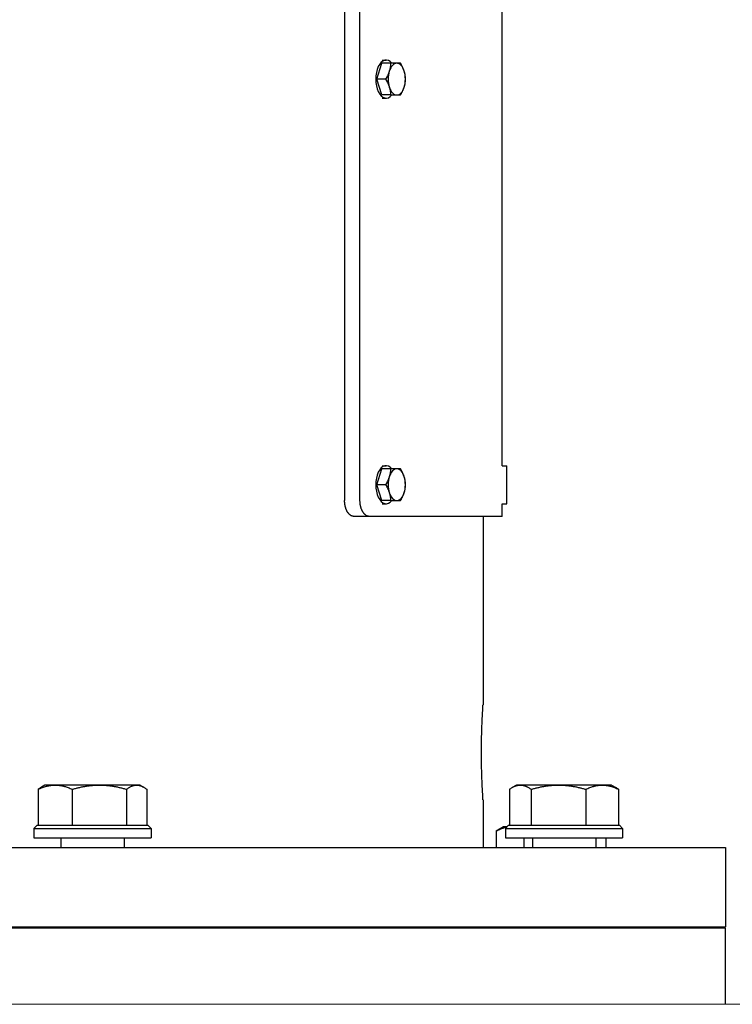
# Model space of a CAD drawing. Extents: x -89225 to 110569, y 13360 to 87647.
# Tile 41 of 256: x 7127 to 7352, y 31397 to 31708. Entities that reach past the tile are written whole.
import ezdxf

# ---------------------------------------------------------------- set-up
doc = ezdxf.new("R2010")
doc.units = 0
doc.layers.add('Beluchtingstank', color=253, linetype='Continuous')
doc.layers.add('INSTALLATIE', color=6, linetype='Continuous')

msp = doc.modelspace()

# ---------------------------------------------------------------- linework, layer by layer
at = {"layer": 'Beluchtingstank', "lineweight": 9}
msp.add_line((8314.7, 31396.84), (1539.7, 31396.84), dxfattribs=at)
at = {"layer": 'INSTALLATIE'}
for p, q in [((7229.52, 31821.84), (7229.52, 31555.84)), ((7234.37, 31555.84), (7234.37, 31821.84)), ((7279.2, 31566.84), (7279.2, 31808.84)), ((7239.73, 31688.84), (7241.3, 31693.84)), ((7244.03, 31693.84), (7241.3, 31693.84)), ((7241.35, 31694.84), (7242.62, 31694.84)), ((7245.98, 31693.84), (7244.03, 31693.84)), ((7247.17, 31693.84), (7245.98, 31693.84)), ((7241.3, 31683.84), (7239.73, 31688.84)), ((7242.46, 31688.84), (7239.73, 31688.84)), ((7244.03, 31683.84), (7241.3, 31683.84)), ((7241.35, 31682.84), (7242.62, 31682.84)), ((7244.03, 31683.84), (7245.98, 31683.84)), ((7245.98, 31683.84), (7247.17, 31683.84)), ((7241.35, 31566.84), (7242.62, 31566.84)), ((7279.2, 31566.84), (7280.72, 31566.84)), ((7280.72, 31554.84), (7280.72, 31566.84)), ((7239.73, 31560.84), (7241.3, 31565.84)), ((7244.03, 31565.84), (7241.3, 31565.84)), ((7245.98, 31565.84), (7244.03, 31565.84)), ((7247.17, 31565.84), (7245.98, 31565.84)), ((7241.3, 31555.84), (7239.73, 31560.84)), ((7242.46, 31560.84), (7239.73, 31560.84)), ((7244.03, 31555.84), (7241.3, 31555.84)), ((7241.35, 31554.84), (7242.62, 31554.84)), ((7244.03, 31555.84), (7245.98, 31555.84)), ((7245.98, 31555.84), (7247.17, 31555.84)), ((7279.2, 31550.84), (7279.2, 31554.84)), ((7279.2, 31554.84), (7280.72, 31554.84)), ((7237.27, 31550.84), (7232.41, 31550.84)), ((7279.2, 31550.84), (7237.27, 31550.84)), ((7273.2, 31550.84), (7273.2, 31491.34)), ((7132.81, 31464.7), (7132.81, 31453.34)), ((7134.94, 31466.04), (7133.81, 31465.39)), ((7138.19, 31466.04), (7134.94, 31466.04)), ((7152.13, 31466.04), (7138.19, 31466.04)), ((7143.57, 31464.7), (7143.57, 31453.34)), ((7163.89, 31466.04), (7152.13, 31466.04)), ((7160.7, 31464.7), (7160.7, 31453.34)), ((7164.94, 31466.04), (7163.89, 31466.04)), ((7164.94, 31466.04), (7166.08, 31465.39)), ((7167.08, 31464.7), (7167.08, 31453.34)), ((7281.57, 31464.7), (7281.57, 31453.34)), ((7283.77, 31466.04), (7282.43, 31465.27)), ((7285, 31466.04), (7283.77, 31466.04)), ((7297.05, 31466.04), (7285, 31466.04)), ((7288.44, 31464.7), (7288.44, 31453.34)), ((7310.81, 31466.04), (7297.05, 31466.04)), ((7305.65, 31464.7), (7305.65, 31453.34)), ((7313.77, 31466.04), (7310.81, 31466.04)), ((7313.77, 31466.04), (7315.12, 31465.27)), ((7315.98, 31464.7), (7315.98, 31453.34)), ((7273.2, 31461.34), (7273.2, 31446.34)), ((7132.44, 31453.34), (7131.44, 31452.34)), ((7131.44, 31452.34), (7168.44, 31452.34)), ((7131.44, 31452.34), (7131.44, 31449.34)), ((7132.44, 31453.34), (7167.44, 31453.34)), ((7167.44, 31453.34), (7168.44, 31452.34)), ((7168.44, 31452.34), (7168.44, 31449.34)), ((7279.7, 31452.84), (7277.38, 31451.5)), ((7277.38, 31451.5), (7277.38, 31446.34)), ((7280.77, 31452.84), (7279.7, 31452.84)), ((7281.27, 31453.34), (7280.27, 31452.34)), ((7280.27, 31452.34), (7317.27, 31452.34)), ((7280.27, 31452.34), (7280.27, 31449.34)), ((7281.27, 31453.34), (7316.27, 31453.34)), ((7316.27, 31453.34), (7317.27, 31452.34)), ((7317.27, 31452.34), (7317.27, 31449.34)), ((7131.44, 31449.34), (7168.44, 31449.34)), ((7139.94, 31449.34), (7139.94, 31446.34)), ((7159.94, 31449.34), (7159.94, 31446.34)), ((7280.27, 31449.34), (7317.27, 31449.34)), ((7286.04, 31449.34), (7286.04, 31446.34)), ((7288.77, 31449.34), (7288.77, 31446.34)), ((7308.77, 31449.34), (7308.77, 31446.34)), ((7312.02, 31449.34), (7312.02, 31446.34)), ((6812.02, 31446.34), (7349.7, 31446.34)), ((7349.7, 31446.34), (7349.7, 31421.34)), ((6804.7, 31421.34), (7349.7, 31421.34)), ((7349.7, 31420.84), (6804.7, 31420.84)), ((7349.2, 31421.34), (7349.7, 31420.84)), ((7349.7, 31396.84), (7349.7, 31420.84))]:
    msp.add_line(p, q, dxfattribs=at)
for centre, major_axis, start_param, end_param in [((7242.62, 31688.84), (0, 6), 5.6975, 10.010464), ((7245.98, 31688.84), (0, 5), 0, 1.047198), ((7245.98, 31688.84), (0, 5), 5.235988, 6.283185), ((7245.98, 31688.84), (0, -5), 4.18879, 5.235988), ((7245.98, 31688.84), (0, 5), 4.18879, 5.235988), ((7245.98, 31688.84), (0, -5), 5.235988, 6.283185), ((7245.98, 31688.84), (0, -5), 0, 1.047198), ((7242.62, 31560.84), (0, 6), 5.6975, 10.010464), ((7245.98, 31560.84), (0, -5), 4.18879, 5.235988), ((7245.98, 31560.84), (0, 5), 0, 1.047198), ((7245.98, 31560.84), (0, 5), 5.235988, 6.283185), ((7245.98, 31560.84), (0, 5), 4.18879, 5.235988), ((7245.98, 31560.84), (0, -5), 5.235988, 6.283185), ((7245.98, 31560.84), (0, -5), 0, 1.047198)]:
    msp.add_ellipse(centre, major_axis=major_axis, ratio=0.544775, start_param=start_param, end_param=end_param, dxfattribs=at)
for points, knots in [([(7244.03, 31693.84), (7244.03, 31693.74), (7244.02, 31693.64), (7244.01, 31693.54), (7244.01, 31693.44), (7244, 31693.33), (7243.99, 31693.23), (7243.98, 31693.13), (7243.97, 31693.02), (7243.96, 31692.92), (7243.94, 31692.82), (7243.93, 31692.71), (7243.91, 31692.61), (7243.9, 31692.5), (7243.88, 31692.4), (7243.86, 31692.3), (7243.85, 31692.24), (7243.84, 31692.19), (7243.83, 31692.14), (7243.81, 31692.08), (7243.8, 31692.03), (7243.79, 31691.98), (7243.78, 31691.93), (7243.77, 31691.87), (7243.75, 31691.82), (7243.74, 31691.77), (7243.72, 31691.71), (7243.71, 31691.66), (7243.7, 31691.61), (7243.68, 31691.56), (7243.67, 31691.5), (7243.65, 31691.45), (7243.63, 31691.4), (7243.62, 31691.34)], [0, 0, 0, 0, 0.366241, 0.366241, 0.366241, 0.732347, 0.732347, 0.732347, 1.098232, 1.098232, 1.098232, 1.463915, 1.463915, 1.463915, 1.830098, 1.830098, 1.830098, 2.013445, 2.013445, 2.013445, 2.196904, 2.196904, 2.196904, 2.380428, 2.380428, 2.380428, 2.563975, 2.563975, 2.563975, 2.747504, 2.747504, 2.747504, 2.930974, 2.930974, 2.930974, 2.930974]), ([(7248.33, 31691.34), (7248.32, 31691.4), (7248.3, 31691.45), (7248.28, 31691.5), (7248.27, 31691.56), (7248.25, 31691.61), (7248.23, 31691.66), (7248.21, 31691.71), (7248.19, 31691.77), (7248.17, 31691.82), (7248.15, 31691.87), (7248.13, 31691.93), (7248.11, 31691.98), (7248.07, 31692.08), (7248.02, 31692.19), (7247.98, 31692.29), (7247.93, 31692.4), (7247.89, 31692.5), (7247.84, 31692.61), (7247.79, 31692.71), (7247.74, 31692.82), (7247.68, 31692.92), (7247.63, 31693.02), (7247.58, 31693.13), (7247.52, 31693.23), (7247.41, 31693.44), (7247.29, 31693.64), (7247.17, 31693.84)], [0, 0, 0, 0, 0.183446, 0.183446, 0.183446, 0.366765, 0.366765, 0.366765, 0.549926, 0.549926, 0.549926, 0.732908, 0.732908, 0.732908, 1.098808, 1.098808, 1.098808, 1.465053, 1.465053, 1.465053, 1.831598, 1.831598, 1.831598, 2.198286, 2.198286, 2.198286, 2.930974, 2.930974, 2.930974, 2.930974]), ([(7243.62, 31691.34), (7243.6, 31691.29), (7243.58, 31691.24), (7243.57, 31691.19), (7243.55, 31691.13), (7243.53, 31691.08), (7243.51, 31691.03), (7243.49, 31690.97), (7243.47, 31690.92), (7243.45, 31690.87), (7243.43, 31690.82), (7243.41, 31690.76), (7243.39, 31690.71), (7243.35, 31690.6), (7243.31, 31690.5), (7243.26, 31690.4), (7243.22, 31690.29), (7243.17, 31690.19), (7243.12, 31690.08), (7243.07, 31689.98), (7243.02, 31689.87), (7242.97, 31689.77), (7242.91, 31689.66), (7242.86, 31689.56), (7242.8, 31689.46), (7242.69, 31689.25), (7242.58, 31689.05), (7242.46, 31688.84)], [0, 0, 0, 0, 0.183446, 0.183446, 0.183446, 0.366764, 0.366764, 0.366764, 0.549926, 0.549926, 0.549926, 0.732908, 0.732908, 0.732908, 1.098808, 1.098808, 1.098808, 1.465053, 1.465053, 1.465053, 1.831598, 1.831598, 1.831598, 2.198286, 2.198286, 2.198286, 2.930974, 2.930974, 2.930974, 2.930974]), ([(7248.75, 31688.84), (7248.74, 31688.95), (7248.74, 31689.05), (7248.73, 31689.15), (7248.73, 31689.25), (7248.72, 31689.35), (7248.71, 31689.46), (7248.7, 31689.56), (7248.69, 31689.66), (7248.68, 31689.77), (7248.66, 31689.87), (7248.65, 31689.98), (7248.63, 31690.08), (7248.62, 31690.18), (7248.6, 31690.29), (7248.58, 31690.39), (7248.57, 31690.45), (7248.56, 31690.5), (7248.54, 31690.55), (7248.53, 31690.6), (7248.52, 31690.66), (7248.51, 31690.71), (7248.5, 31690.76), (7248.48, 31690.81), (7248.47, 31690.87), (7248.46, 31690.92), (7248.44, 31690.97), (7248.43, 31691.03), (7248.41, 31691.08), (7248.4, 31691.13), (7248.38, 31691.19), (7248.37, 31691.24), (7248.35, 31691.29), (7248.33, 31691.34)], [0, 0, 0, 0, 0.366241, 0.366241, 0.366241, 0.732347, 0.732347, 0.732347, 1.098232, 1.098232, 1.098232, 1.463915, 1.463915, 1.463915, 1.830098, 1.830098, 1.830098, 2.013445, 2.013445, 2.013445, 2.196904, 2.196904, 2.196904, 2.380428, 2.380428, 2.380428, 2.563975, 2.563975, 2.563975, 2.747504, 2.747504, 2.747504, 2.930974, 2.930974, 2.930974, 2.930974]), ([(7242.46, 31688.84), (7242.58, 31688.64), (7242.69, 31688.44), (7242.8, 31688.23), (7242.86, 31688.13), (7242.91, 31688.02), (7242.97, 31687.92), (7243.02, 31687.82), (7243.07, 31687.71), (7243.12, 31687.61), (7243.17, 31687.5), (7243.22, 31687.4), (7243.26, 31687.29), (7243.31, 31687.19), (7243.35, 31687.08), (7243.39, 31686.98), (7243.41, 31686.93), (7243.43, 31686.87), (7243.45, 31686.82), (7243.47, 31686.77), (7243.49, 31686.71), (7243.51, 31686.66), (7243.53, 31686.61), (7243.55, 31686.56), (7243.57, 31686.5), (7243.58, 31686.45), (7243.6, 31686.4), (7243.62, 31686.34)], [0, 0, 0, 0, 0.732688, 0.732688, 0.732688, 1.099376, 1.099376, 1.099376, 1.465921, 1.465921, 1.465921, 1.832166, 1.832166, 1.832166, 2.198066, 2.198066, 2.198066, 2.381048, 2.381048, 2.381048, 2.56421, 2.56421, 2.56421, 2.747528, 2.747528, 2.747528, 2.930974, 2.930974, 2.930974, 2.930974]), ([(7248.33, 31686.34), (7248.35, 31686.4), (7248.37, 31686.45), (7248.38, 31686.5), (7248.4, 31686.56), (7248.41, 31686.61), (7248.43, 31686.66), (7248.44, 31686.71), (7248.46, 31686.77), (7248.47, 31686.82), (7248.48, 31686.87), (7248.5, 31686.93), (7248.51, 31686.98), (7248.53, 31687.08), (7248.56, 31687.19), (7248.58, 31687.29), (7248.6, 31687.4), (7248.61, 31687.5), (7248.63, 31687.61), (7248.65, 31687.71), (7248.66, 31687.82), (7248.68, 31687.92), (7248.69, 31688.02), (7248.7, 31688.13), (7248.71, 31688.23), (7248.73, 31688.44), (7248.74, 31688.64), (7248.75, 31688.84)], [0, 0, 0, 0, 0.183446, 0.183446, 0.183446, 0.366765, 0.366765, 0.366765, 0.549926, 0.549926, 0.549926, 0.732908, 0.732908, 0.732908, 1.098808, 1.098808, 1.098808, 1.465053, 1.465053, 1.465053, 1.831598, 1.831598, 1.831598, 2.198286, 2.198286, 2.198286, 2.930974, 2.930974, 2.930974, 2.930974]), ([(7243.62, 31686.34), (7243.63, 31686.29), (7243.65, 31686.24), (7243.67, 31686.19), (7243.68, 31686.13), (7243.7, 31686.08), (7243.71, 31686.03), (7243.72, 31685.97), (7243.74, 31685.92), (7243.75, 31685.87), (7243.77, 31685.81), (7243.78, 31685.76), (7243.79, 31685.71), (7243.8, 31685.66), (7243.81, 31685.6), (7243.83, 31685.55), (7243.84, 31685.5), (7243.85, 31685.45), (7243.86, 31685.39), (7243.88, 31685.29), (7243.9, 31685.18), (7243.91, 31685.08), (7243.93, 31684.98), (7243.94, 31684.87), (7243.96, 31684.77), (7243.97, 31684.66), (7243.98, 31684.56), (7243.99, 31684.46), (7244, 31684.35), (7244.01, 31684.25), (7244.01, 31684.15), (7244.02, 31684.05), (7244.03, 31683.95), (7244.03, 31683.84)], [0, 0, 0, 0, 0.18347, 0.18347, 0.18347, 0.366999, 0.366999, 0.366999, 0.550546, 0.550546, 0.550546, 0.734071, 0.734071, 0.734071, 0.917529, 0.917529, 0.917529, 1.100876, 1.100876, 1.100876, 1.467059, 1.467059, 1.467059, 1.832742, 1.832742, 1.832742, 2.198627, 2.198627, 2.198627, 2.564733, 2.564733, 2.564733, 2.930974, 2.930974, 2.930974, 2.930974]), ([(7247.17, 31683.84), (7247.23, 31683.95), (7247.29, 31684.05), (7247.35, 31684.15), (7247.41, 31684.25), (7247.47, 31684.35), (7247.52, 31684.46), (7247.58, 31684.56), (7247.63, 31684.66), (7247.68, 31684.77), (7247.74, 31684.87), (7247.79, 31684.98), (7247.84, 31685.08), (7247.89, 31685.18), (7247.93, 31685.29), (7247.98, 31685.39), (7248, 31685.45), (7248.02, 31685.5), (7248.05, 31685.55), (7248.07, 31685.6), (7248.09, 31685.66), (7248.11, 31685.71), (7248.13, 31685.76), (7248.15, 31685.81), (7248.17, 31685.87), (7248.19, 31685.92), (7248.21, 31685.97), (7248.23, 31686.03), (7248.25, 31686.08), (7248.27, 31686.13), (7248.28, 31686.19), (7248.3, 31686.24), (7248.32, 31686.29), (7248.33, 31686.34)], [0, 0, 0, 0, 0.366241, 0.366241, 0.366241, 0.732347, 0.732347, 0.732347, 1.098232, 1.098232, 1.098232, 1.463915, 1.463915, 1.463915, 1.830098, 1.830098, 1.830098, 2.013445, 2.013445, 2.013445, 2.196904, 2.196904, 2.196904, 2.380428, 2.380428, 2.380428, 2.563975, 2.563975, 2.563975, 2.747504, 2.747504, 2.747504, 2.930974, 2.930974, 2.930974, 2.930974]), ([(7243.62, 31563.34), (7243.6, 31563.29), (7243.58, 31563.24), (7243.57, 31563.19), (7243.55, 31563.13), (7243.53, 31563.08), (7243.51, 31563.03), (7243.49, 31562.97), (7243.47, 31562.92), (7243.45, 31562.87), (7243.43, 31562.82), (7243.41, 31562.76), (7243.39, 31562.71), (7243.35, 31562.6), (7243.31, 31562.5), (7243.26, 31562.4), (7243.22, 31562.29), (7243.17, 31562.19), (7243.12, 31562.08), (7243.07, 31561.98), (7243.02, 31561.87), (7242.97, 31561.77), (7242.91, 31561.66), (7242.86, 31561.56), (7242.8, 31561.46), (7242.69, 31561.25), (7242.58, 31561.05), (7242.46, 31560.84)], [0, 0, 0, 0, 0.183446, 0.183446, 0.183446, 0.366764, 0.366764, 0.366764, 0.549926, 0.549926, 0.549926, 0.732908, 0.732908, 0.732908, 1.098808, 1.098808, 1.098808, 1.465053, 1.465053, 1.465053, 1.831598, 1.831598, 1.831598, 2.198286, 2.198286, 2.198286, 2.930974, 2.930974, 2.930974, 2.930974]), ([(7244.03, 31565.84), (7244.03, 31565.74), (7244.02, 31565.64), (7244.01, 31565.54), (7244.01, 31565.44), (7244, 31565.33), (7243.99, 31565.23), (7243.98, 31565.13), (7243.97, 31565.02), (7243.96, 31564.92), (7243.94, 31564.82), (7243.93, 31564.71), (7243.91, 31564.61), (7243.9, 31564.5), (7243.88, 31564.4), (7243.86, 31564.3), (7243.85, 31564.24), (7243.84, 31564.19), (7243.83, 31564.14), (7243.81, 31564.08), (7243.8, 31564.03), (7243.79, 31563.98), (7243.78, 31563.93), (7243.77, 31563.87), (7243.75, 31563.82), (7243.74, 31563.77), (7243.72, 31563.71), (7243.71, 31563.66), (7243.7, 31563.61), (7243.68, 31563.56), (7243.67, 31563.5), (7243.65, 31563.45), (7243.63, 31563.4), (7243.62, 31563.34)], [0, 0, 0, 0, 0.366241, 0.366241, 0.366241, 0.732347, 0.732347, 0.732347, 1.098232, 1.098232, 1.098232, 1.463915, 1.463915, 1.463915, 1.830098, 1.830098, 1.830098, 2.013445, 2.013445, 2.013445, 2.196904, 2.196904, 2.196904, 2.380428, 2.380428, 2.380428, 2.563975, 2.563975, 2.563975, 2.747504, 2.747504, 2.747504, 2.930974, 2.930974, 2.930974, 2.930974]), ([(7248.33, 31563.34), (7248.32, 31563.4), (7248.3, 31563.45), (7248.28, 31563.5), (7248.27, 31563.56), (7248.25, 31563.61), (7248.23, 31563.66), (7248.21, 31563.71), (7248.19, 31563.77), (7248.17, 31563.82), (7248.15, 31563.87), (7248.13, 31563.93), (7248.11, 31563.98), (7248.07, 31564.08), (7248.02, 31564.19), (7247.98, 31564.29), (7247.93, 31564.4), (7247.89, 31564.5), (7247.84, 31564.61), (7247.79, 31564.71), (7247.74, 31564.82), (7247.68, 31564.92), (7247.63, 31565.02), (7247.58, 31565.13), (7247.52, 31565.23), (7247.41, 31565.44), (7247.29, 31565.64), (7247.17, 31565.84)], [0, 0, 0, 0, 0.183446, 0.183446, 0.183446, 0.366765, 0.366765, 0.366765, 0.549926, 0.549926, 0.549926, 0.732908, 0.732908, 0.732908, 1.098808, 1.098808, 1.098808, 1.465053, 1.465053, 1.465053, 1.831598, 1.831598, 1.831598, 2.198286, 2.198286, 2.198286, 2.930974, 2.930974, 2.930974, 2.930974]), ([(7248.75, 31560.84), (7248.74, 31560.95), (7248.74, 31561.05), (7248.73, 31561.15), (7248.73, 31561.25), (7248.72, 31561.35), (7248.71, 31561.46), (7248.7, 31561.56), (7248.69, 31561.66), (7248.68, 31561.77), (7248.66, 31561.87), (7248.65, 31561.98), (7248.63, 31562.08), (7248.62, 31562.18), (7248.6, 31562.29), (7248.58, 31562.39), (7248.57, 31562.45), (7248.56, 31562.5), (7248.54, 31562.55), (7248.53, 31562.6), (7248.52, 31562.66), (7248.51, 31562.71), (7248.5, 31562.76), (7248.48, 31562.81), (7248.47, 31562.87), (7248.46, 31562.92), (7248.44, 31562.97), (7248.43, 31563.03), (7248.41, 31563.08), (7248.4, 31563.13), (7248.38, 31563.19), (7248.37, 31563.24), (7248.35, 31563.29), (7248.33, 31563.34)], [0, 0, 0, 0, 0.366241, 0.366241, 0.366241, 0.732347, 0.732347, 0.732347, 1.098232, 1.098232, 1.098232, 1.463915, 1.463915, 1.463915, 1.830098, 1.830098, 1.830098, 2.013445, 2.013445, 2.013445, 2.196904, 2.196904, 2.196904, 2.380428, 2.380428, 2.380428, 2.563975, 2.563975, 2.563975, 2.747504, 2.747504, 2.747504, 2.930974, 2.930974, 2.930974, 2.930974]), ([(7242.46, 31560.84), (7242.58, 31560.64), (7242.69, 31560.44), (7242.8, 31560.23), (7242.86, 31560.13), (7242.91, 31560.02), (7242.97, 31559.92), (7243.02, 31559.82), (7243.07, 31559.71), (7243.12, 31559.61), (7243.17, 31559.5), (7243.22, 31559.4), (7243.26, 31559.29), (7243.31, 31559.19), (7243.35, 31559.08), (7243.39, 31558.98), (7243.41, 31558.93), (7243.43, 31558.87), (7243.45, 31558.82), (7243.47, 31558.77), (7243.49, 31558.71), (7243.51, 31558.66), (7243.53, 31558.61), (7243.55, 31558.56), (7243.57, 31558.5), (7243.58, 31558.45), (7243.6, 31558.4), (7243.62, 31558.34)], [0, 0, 0, 0, 0.732688, 0.732688, 0.732688, 1.099376, 1.099376, 1.099376, 1.465921, 1.465921, 1.465921, 1.832166, 1.832166, 1.832166, 2.198066, 2.198066, 2.198066, 2.381048, 2.381048, 2.381048, 2.56421, 2.56421, 2.56421, 2.747528, 2.747528, 2.747528, 2.930974, 2.930974, 2.930974, 2.930974]), ([(7248.33, 31558.34), (7248.35, 31558.4), (7248.37, 31558.45), (7248.38, 31558.5), (7248.4, 31558.56), (7248.41, 31558.61), (7248.43, 31558.66), (7248.44, 31558.71), (7248.46, 31558.77), (7248.47, 31558.82), (7248.48, 31558.87), (7248.5, 31558.93), (7248.51, 31558.98), (7248.53, 31559.08), (7248.56, 31559.19), (7248.58, 31559.29), (7248.6, 31559.4), (7248.61, 31559.5), (7248.63, 31559.61), (7248.65, 31559.71), (7248.66, 31559.82), (7248.68, 31559.92), (7248.69, 31560.02), (7248.7, 31560.13), (7248.71, 31560.23), (7248.73, 31560.44), (7248.74, 31560.64), (7248.75, 31560.84)], [0, 0, 0, 0, 0.183446, 0.183446, 0.183446, 0.366765, 0.366765, 0.366765, 0.549926, 0.549926, 0.549926, 0.732908, 0.732908, 0.732908, 1.098808, 1.098808, 1.098808, 1.465053, 1.465053, 1.465053, 1.831598, 1.831598, 1.831598, 2.198286, 2.198286, 2.198286, 2.930974, 2.930974, 2.930974, 2.930974]), ([(7243.62, 31558.34), (7243.63, 31558.29), (7243.65, 31558.24), (7243.67, 31558.19), (7243.68, 31558.13), (7243.7, 31558.08), (7243.71, 31558.03), (7243.72, 31557.97), (7243.74, 31557.92), (7243.75, 31557.87), (7243.77, 31557.81), (7243.78, 31557.76), (7243.79, 31557.71), (7243.8, 31557.66), (7243.81, 31557.6), (7243.83, 31557.55), (7243.84, 31557.5), (7243.85, 31557.45), (7243.86, 31557.39), (7243.88, 31557.29), (7243.9, 31557.18), (7243.91, 31557.08), (7243.93, 31556.98), (7243.94, 31556.87), (7243.96, 31556.77), (7243.97, 31556.66), (7243.98, 31556.56), (7243.99, 31556.46), (7244, 31556.35), (7244.01, 31556.25), (7244.01, 31556.15), (7244.02, 31556.05), (7244.03, 31555.95), (7244.03, 31555.84)], [0, 0, 0, 0, 0.18347, 0.18347, 0.18347, 0.366999, 0.366999, 0.366999, 0.550546, 0.550546, 0.550546, 0.734071, 0.734071, 0.734071, 0.917529, 0.917529, 0.917529, 1.100876, 1.100876, 1.100876, 1.467059, 1.467059, 1.467059, 1.832742, 1.832742, 1.832742, 2.198627, 2.198627, 2.198627, 2.564733, 2.564733, 2.564733, 2.930974, 2.930974, 2.930974, 2.930974]), ([(7247.17, 31555.84), (7247.23, 31555.95), (7247.29, 31556.05), (7247.35, 31556.15), (7247.41, 31556.25), (7247.47, 31556.35), (7247.52, 31556.46), (7247.58, 31556.56), (7247.63, 31556.66), (7247.68, 31556.77), (7247.74, 31556.87), (7247.79, 31556.98), (7247.84, 31557.08), (7247.89, 31557.18), (7247.93, 31557.29), (7247.98, 31557.39), (7248, 31557.45), (7248.02, 31557.5), (7248.05, 31557.55), (7248.07, 31557.6), (7248.09, 31557.66), (7248.11, 31557.71), (7248.13, 31557.76), (7248.15, 31557.81), (7248.17, 31557.87), (7248.19, 31557.92), (7248.21, 31557.97), (7248.23, 31558.03), (7248.25, 31558.08), (7248.27, 31558.13), (7248.28, 31558.19), (7248.3, 31558.24), (7248.32, 31558.29), (7248.33, 31558.34)], [0, 0, 0, 0, 0.366241, 0.366241, 0.366241, 0.732347, 0.732347, 0.732347, 1.098232, 1.098232, 1.098232, 1.463915, 1.463915, 1.463915, 1.830098, 1.830098, 1.830098, 2.013445, 2.013445, 2.013445, 2.196904, 2.196904, 2.196904, 2.380428, 2.380428, 2.380428, 2.563975, 2.563975, 2.563975, 2.747504, 2.747504, 2.747504, 2.930974, 2.930974, 2.930974, 2.930974]), ([(7232.41, 31550.84), (7232.37, 31550.84), (7232.32, 31550.85), (7232.27, 31550.85), (7232.25, 31550.85), (7232.23, 31550.85), (7232.2, 31550.86), (7232.18, 31550.86), (7232.16, 31550.86), (7232.13, 31550.87), (7232.09, 31550.88), (7232.04, 31550.89), (7231.99, 31550.9), (7231.95, 31550.91), (7231.9, 31550.92), (7231.86, 31550.94), (7231.81, 31550.96), (7231.76, 31550.97), (7231.72, 31550.99), (7231.67, 31551.01), (7231.63, 31551.04), (7231.58, 31551.06), (7231.54, 31551.08), (7231.49, 31551.11), (7231.45, 31551.14), (7231.4, 31551.16), (7231.36, 31551.19), (7231.31, 31551.22), (7231.27, 31551.26), (7231.23, 31551.29), (7231.18, 31551.32), (7231.16, 31551.34), (7231.14, 31551.36), (7231.12, 31551.38), (7231.1, 31551.4), (7231.08, 31551.41), (7231.06, 31551.43), (7231.02, 31551.47), (7230.98, 31551.51), (7230.94, 31551.55), (7230.89, 31551.6), (7230.85, 31551.64), (7230.81, 31551.69), (7230.78, 31551.73), (7230.74, 31551.78), (7230.7, 31551.83), (7230.66, 31551.88), (7230.62, 31551.93), (7230.58, 31551.98), (7230.55, 31552.03), (7230.51, 31552.09), (7230.48, 31552.14), (7230.44, 31552.2), (7230.41, 31552.25), (7230.37, 31552.31), (7230.34, 31552.37), (7230.31, 31552.43), (7230.27, 31552.49), (7230.26, 31552.52), (7230.24, 31552.55), (7230.23, 31552.58), (7230.21, 31552.61), (7230.2, 31552.64), (7230.18, 31552.67), (7230.15, 31552.74), (7230.12, 31552.8), (7230.09, 31552.87), (7230.06, 31552.93), (7230.04, 31553), (7230.01, 31553.07), (7229.98, 31553.13), (7229.96, 31553.2), (7229.93, 31553.27), (7229.91, 31553.35), (7229.88, 31553.42), (7229.86, 31553.49), (7229.84, 31553.56), (7229.82, 31553.63), (7229.8, 31553.71), (7229.78, 31553.78), (7229.76, 31553.86), (7229.74, 31553.93), (7229.72, 31554.01), (7229.7, 31554.09), (7229.69, 31554.16), (7229.68, 31554.2), (7229.67, 31554.24), (7229.66, 31554.28), (7229.66, 31554.32), (7229.65, 31554.36), (7229.64, 31554.39), (7229.63, 31554.47), (7229.62, 31554.55), (7229.6, 31554.63), (7229.59, 31554.71), (7229.58, 31554.79), (7229.57, 31554.87), (7229.56, 31554.95), (7229.55, 31555.03), (7229.55, 31555.11), (7229.54, 31555.19), (7229.53, 31555.27), (7229.53, 31555.36), (7229.53, 31555.44), (7229.52, 31555.52), (7229.52, 31555.6), (7229.52, 31555.68), (7229.52, 31555.76), (7229.52, 31555.84)], [0, 0, 0, 0, 0.244055, 0.244055, 0.244055, 0.366087, 0.366087, 0.366087, 0.488271, 0.488271, 0.488271, 0.733367, 0.733367, 0.733367, 0.979212, 0.979212, 0.979212, 1.225516, 1.225516, 1.225516, 1.471969, 1.471969, 1.471969, 1.718258, 1.718258, 1.718258, 1.964074, 1.964074, 1.964074, 2.209128, 2.209128, 2.209128, 2.331288, 2.331288, 2.331288, 2.453444, 2.453444, 2.453444, 2.698493, 2.698493, 2.698493, 2.944306, 2.944306, 2.944306, 3.190593, 3.190593, 3.190593, 3.437046, 3.437046, 3.437046, 3.683351, 3.683351, 3.683351, 3.9292, 3.9292, 3.9292, 4.1743, 4.1743, 4.1743, 4.296488, 4.296488, 4.296488, 4.418619, 4.418619, 4.418619, 4.663622, 4.663622, 4.663622, 4.909402, 4.909402, 4.909402, 5.155672, 5.155672, 5.155672, 5.402124, 5.402124, 5.402124, 5.648444, 5.648444, 5.648444, 5.894324, 5.894324, 5.894324, 6.139471, 6.139471, 6.139471, 6.261686, 6.261686, 6.261686, 6.383781, 6.383781, 6.383781, 6.628524, 6.628524, 6.628524, 6.873806, 6.873806, 6.873806, 7.119333, 7.119333, 7.119333, 7.364799, 7.364799, 7.364799, 7.609904, 7.609904, 7.609904, 7.854359, 7.854359, 7.854359, 7.854359]), ([(7237.27, 31550.84), (7237.22, 31550.84), (7237.17, 31550.85), (7237.13, 31550.85), (7237.1, 31550.85), (7237.08, 31550.85), (7237.06, 31550.86), (7237.03, 31550.86), (7237.01, 31550.86), (7236.99, 31550.87), (7236.94, 31550.88), (7236.89, 31550.89), (7236.85, 31550.9), (7236.8, 31550.91), (7236.76, 31550.92), (7236.71, 31550.94), (7236.66, 31550.96), (7236.62, 31550.97), (7236.57, 31550.99), (7236.53, 31551.01), (7236.48, 31551.04), (7236.43, 31551.06), (7236.39, 31551.08), (7236.34, 31551.11), (7236.3, 31551.14), (7236.26, 31551.16), (7236.21, 31551.19), (7236.17, 31551.22), (7236.12, 31551.26), (7236.08, 31551.29), (7236.04, 31551.32), (7236.02, 31551.34), (7236, 31551.36), (7235.97, 31551.38), (7235.95, 31551.4), (7235.93, 31551.41), (7235.91, 31551.43), (7235.87, 31551.47), (7235.83, 31551.51), (7235.79, 31551.55), (7235.75, 31551.6), (7235.71, 31551.64), (7235.67, 31551.69), (7235.63, 31551.73), (7235.59, 31551.78), (7235.55, 31551.83), (7235.51, 31551.88), (7235.47, 31551.93), (7235.44, 31551.98), (7235.4, 31552.03), (7235.36, 31552.09), (7235.33, 31552.14), (7235.29, 31552.2), (7235.26, 31552.25), (7235.23, 31552.31), (7235.19, 31552.37), (7235.16, 31552.43), (7235.13, 31552.49), (7235.11, 31552.52), (7235.1, 31552.55), (7235.08, 31552.58), (7235.06, 31552.61), (7235.05, 31552.64), (7235.03, 31552.67), (7235, 31552.74), (7234.97, 31552.8), (7234.95, 31552.87), (7234.92, 31552.93), (7234.89, 31553), (7234.86, 31553.07), (7234.84, 31553.13), (7234.81, 31553.2), (7234.79, 31553.27), (7234.76, 31553.35), (7234.74, 31553.42), (7234.71, 31553.49), (7234.69, 31553.56), (7234.67, 31553.63), (7234.65, 31553.71), (7234.63, 31553.78), (7234.61, 31553.86), (7234.59, 31553.93), (7234.57, 31554.01), (7234.56, 31554.09), (7234.54, 31554.16), (7234.53, 31554.2), (7234.52, 31554.24), (7234.52, 31554.28), (7234.51, 31554.32), (7234.5, 31554.36), (7234.5, 31554.39), (7234.48, 31554.47), (7234.47, 31554.55), (7234.46, 31554.63), (7234.45, 31554.71), (7234.43, 31554.79), (7234.43, 31554.87), (7234.42, 31554.95), (7234.41, 31555.03), (7234.4, 31555.11), (7234.39, 31555.19), (7234.39, 31555.27), (7234.38, 31555.36), (7234.38, 31555.44), (7234.37, 31555.52), (7234.37, 31555.6), (7234.37, 31555.68), (7234.37, 31555.76), (7234.37, 31555.84)], [0, 0, 0, 0, 0.24405, 0.24405, 0.24405, 0.366082, 0.366082, 0.366082, 0.488285, 0.488285, 0.488285, 0.73341, 0.73341, 0.73341, 0.979275, 0.979275, 0.979275, 1.225585, 1.225585, 1.225585, 1.472034, 1.472034, 1.472034, 1.718306, 1.718306, 1.718306, 1.964094, 1.964094, 1.964094, 2.209109, 2.209109, 2.209109, 2.331247, 2.331247, 2.331247, 2.453422, 2.453422, 2.453422, 2.698502, 2.698502, 2.698502, 2.944334, 2.944334, 2.944334, 3.190629, 3.190629, 3.190629, 3.437078, 3.437078, 3.437078, 3.683367, 3.683367, 3.683367, 3.929187, 3.929187, 3.929187, 4.17425, 4.17425, 4.17425, 4.296415, 4.296415, 4.296415, 4.418562, 4.418562, 4.418562, 4.663595, 4.663595, 4.663595, 4.909395, 4.909395, 4.909395, 5.155673, 5.155673, 5.155673, 5.402122, 5.402122, 5.402122, 5.648427, 5.648427, 5.648427, 5.89428, 5.89428, 5.89428, 6.139389, 6.139389, 6.139389, 6.261582, 6.261582, 6.261582, 6.383685, 6.383685, 6.383685, 6.628455, 6.628455, 6.628455, 6.873758, 6.873758, 6.873758, 7.119301, 7.119301, 7.119301, 7.364777, 7.364777, 7.364777, 7.609886, 7.609886, 7.609886, 7.85434, 7.85434, 7.85434, 7.85434]), ([(7273.2, 31461.34), (7273.2, 31461.34), (7273.18, 31461.72), (7273.09, 31463.25), (7273.02, 31464.41), (7272.9, 31467.07), (7272.83, 31468.76), (7272.74, 31472.45), (7272.71, 31474.46), (7272.71, 31476.34), (7272.71, 31478.23), (7272.74, 31480.24), (7272.83, 31483.93), (7272.9, 31485.62), (7273.02, 31488.28), (7273.09, 31489.44), (7273.18, 31490.97), (7273.2, 31491.34), (7273.2, 31491.34)], [6.782453, 6.782453, 6.782453, 6.782453, 7.347657, 7.347657, 7.912861, 7.912861, 8.478066, 8.478066, 9.043271, 9.043271, 9.043271, 9.608475, 9.608475, 10.17368, 10.17368, 10.738884, 10.738884, 11.304088, 11.304088, 11.304088, 11.304088]), ([(7132.81, 31464.7), (7133.03, 31464.81), (7133.25, 31464.9), (7133.47, 31465), (7133.69, 31465.09), (7133.91, 31465.18), (7134.13, 31465.26), (7134.35, 31465.34), (7134.57, 31465.42), (7134.79, 31465.49), (7135.02, 31465.56), (7135.24, 31465.62), (7135.47, 31465.68), (7135.58, 31465.71), (7135.69, 31465.74), (7135.8, 31465.77), (7135.91, 31465.79), (7136.03, 31465.82), (7136.14, 31465.84), (7136.25, 31465.86), (7136.37, 31465.88), (7136.48, 31465.9), (7136.59, 31465.92), (7136.71, 31465.94), (7136.82, 31465.95), (7136.93, 31465.97), (7137.05, 31465.98), (7137.16, 31465.99), (7137.28, 31466), (7137.39, 31466.01), (7137.5, 31466.02), (7137.62, 31466.03), (7137.73, 31466.03), (7137.84, 31466.04), (7137.96, 31466.04), (7138.07, 31466.04), (7138.19, 31466.04)], [0, 0, 0, 0, 1.098722, 1.098722, 1.098722, 2.19704, 2.19704, 2.19704, 3.294696, 3.294696, 3.294696, 4.391745, 4.391745, 4.391745, 4.940718, 4.940718, 4.940718, 5.490293, 5.490293, 5.490293, 6.040336, 6.040336, 6.040336, 6.590711, 6.590711, 6.590711, 7.141284, 7.141284, 7.141284, 7.691926, 7.691926, 7.691926, 8.242512, 8.242512, 8.242512, 8.792922, 8.792922, 8.792922, 8.792922]), ([(7133.81, 31465.39), (7133.74, 31465.35), (7133.66, 31465.3), (7133.59, 31465.26), (7133.46, 31465.18), (7133.33, 31465.09), (7133.2, 31465), (7133.07, 31464.9), (7132.94, 31464.81), (7132.81, 31464.7)], [5.986211, 5.986211, 5.986211, 5.986211, 6.594859, 6.594859, 6.594859, 7.694578, 7.694578, 7.694578, 8.792922, 8.792922, 8.792922, 8.792922]), ([(7138.19, 31466.04), (7138.3, 31466.04), (7138.41, 31466.04), (7138.53, 31466.04), (7138.64, 31466.03), (7138.76, 31466.03), (7138.87, 31466.02), (7138.98, 31466.01), (7139.1, 31466), (7139.21, 31465.99), (7139.32, 31465.98), (7139.44, 31465.97), (7139.55, 31465.95), (7139.66, 31465.94), (7139.78, 31465.92), (7139.89, 31465.9), (7140, 31465.88), (7140.12, 31465.86), (7140.23, 31465.84), (7140.34, 31465.82), (7140.45, 31465.79), (7140.57, 31465.77), (7140.68, 31465.74), (7140.79, 31465.71), (7140.9, 31465.68), (7141.02, 31465.65), (7141.13, 31465.62), (7141.24, 31465.59), (7141.35, 31465.56), (7141.47, 31465.52), (7141.58, 31465.49), (7141.8, 31465.42), (7142.02, 31465.34), (7142.24, 31465.26), (7142.47, 31465.18), (7142.69, 31465.09), (7142.91, 31465), (7143.13, 31464.9), (7143.35, 31464.81), (7143.57, 31464.7)], [0, 0, 0, 0, 0.550339, 0.550339, 0.550339, 1.100293, 1.100293, 1.100293, 1.649779, 1.649779, 1.649779, 2.198725, 2.198725, 2.198725, 2.747452, 2.747452, 2.747452, 3.296425, 3.296425, 3.296425, 3.845662, 3.845662, 3.845662, 4.395159, 4.395159, 4.395159, 4.944887, 4.944887, 4.944887, 5.494795, 5.494795, 5.494795, 6.594859, 6.594859, 6.594859, 7.694578, 7.694578, 7.694578, 8.792922, 8.792922, 8.792922, 8.792922]), ([(7143.57, 31464.7), (7143.91, 31464.81), (7144.26, 31464.9), (7144.61, 31465), (7144.96, 31465.09), (7145.32, 31465.18), (7145.67, 31465.26), (7146.02, 31465.34), (7146.38, 31465.42), (7146.73, 31465.49), (7146.91, 31465.52), (7147.09, 31465.56), (7147.27, 31465.59), (7147.45, 31465.62), (7147.63, 31465.65), (7147.8, 31465.68), (7147.98, 31465.71), (7148.16, 31465.74), (7148.34, 31465.77), (7148.52, 31465.79), (7148.7, 31465.82), (7148.88, 31465.84), (7149.06, 31465.86), (7149.24, 31465.88), (7149.42, 31465.9), (7149.6, 31465.92), (7149.78, 31465.94), (7149.96, 31465.95), (7150.14, 31465.97), (7150.32, 31465.98), (7150.5, 31465.99), (7150.68, 31466), (7150.86, 31466.01), (7151.05, 31466.02), (7151.23, 31466.03), (7151.41, 31466.03), (7151.59, 31466.04), (7151.77, 31466.04), (7151.95, 31466.04), (7152.13, 31466.04)], [0, 0, 0, 0, 1.098345, 1.098345, 1.098345, 2.198064, 2.198064, 2.198064, 3.298127, 3.298127, 3.298127, 3.848036, 3.848036, 3.848036, 4.397764, 4.397764, 4.397764, 4.94726, 4.94726, 4.94726, 5.496498, 5.496498, 5.496498, 6.04547, 6.04547, 6.04547, 6.594198, 6.594198, 6.594198, 7.143144, 7.143144, 7.143144, 7.692629, 7.692629, 7.692629, 8.242584, 8.242584, 8.242584, 8.792922, 8.792922, 8.792922, 8.792922]), ([(7152.13, 31466.04), (7152.31, 31466.04), (7152.5, 31466.04), (7152.68, 31466.04), (7152.86, 31466.03), (7153.04, 31466.03), (7153.22, 31466.02), (7153.4, 31466.01), (7153.58, 31466), (7153.77, 31465.99), (7153.95, 31465.98), (7154.13, 31465.97), (7154.31, 31465.95), (7154.49, 31465.94), (7154.67, 31465.92), (7154.85, 31465.9), (7155.03, 31465.88), (7155.21, 31465.86), (7155.39, 31465.84), (7155.57, 31465.82), (7155.75, 31465.79), (7155.93, 31465.77), (7156.11, 31465.74), (7156.29, 31465.71), (7156.47, 31465.68), (7156.82, 31465.62), (7157.18, 31465.56), (7157.54, 31465.49), (7157.89, 31465.42), (7158.24, 31465.34), (7158.6, 31465.26), (7158.95, 31465.18), (7159.3, 31465.09), (7159.65, 31465), (7160, 31464.9), (7160.35, 31464.81), (7160.7, 31464.7)], [0, 0, 0, 0, 0.55041, 0.55041, 0.55041, 1.100996, 1.100996, 1.100996, 1.651638, 1.651638, 1.651638, 2.202212, 2.202212, 2.202212, 2.752587, 2.752587, 2.752587, 3.302629, 3.302629, 3.302629, 3.852205, 3.852205, 3.852205, 4.401178, 4.401178, 4.401178, 5.498227, 5.498227, 5.498227, 6.595882, 6.595882, 6.595882, 7.6942, 7.6942, 7.6942, 8.792922, 8.792922, 8.792922, 8.792922]), ([(7160.7, 31464.7), (7160.83, 31464.81), (7160.96, 31464.9), (7161.09, 31465), (7161.22, 31465.09), (7161.35, 31465.18), (7161.48, 31465.26), (7161.61, 31465.34), (7161.75, 31465.42), (7161.88, 31465.49), (7162.01, 31465.56), (7162.14, 31465.62), (7162.28, 31465.68), (7162.34, 31465.71), (7162.41, 31465.74), (7162.48, 31465.77), (7162.54, 31465.79), (7162.61, 31465.82), (7162.68, 31465.84), (7162.74, 31465.86), (7162.81, 31465.88), (7162.88, 31465.9), (7162.94, 31465.92), (7163.01, 31465.94), (7163.08, 31465.95), (7163.15, 31465.97), (7163.21, 31465.98), (7163.28, 31465.99), (7163.35, 31466), (7163.42, 31466.01), (7163.48, 31466.02), (7163.55, 31466.03), (7163.62, 31466.03), (7163.69, 31466.04), (7163.75, 31466.04), (7163.82, 31466.04), (7163.89, 31466.04)], [0, 0, 0, 0, 1.098722, 1.098722, 1.098722, 2.19704, 2.19704, 2.19704, 3.294696, 3.294696, 3.294696, 4.391745, 4.391745, 4.391745, 4.940718, 4.940718, 4.940718, 5.490293, 5.490293, 5.490293, 6.040336, 6.040336, 6.040336, 6.590711, 6.590711, 6.590711, 7.141284, 7.141284, 7.141284, 7.691926, 7.691926, 7.691926, 8.242512, 8.242512, 8.242512, 8.792922, 8.792922, 8.792922, 8.792922]), ([(7163.89, 31466.04), (7163.96, 31466.04), (7164.02, 31466.04), (7164.09, 31466.04), (7164.16, 31466.03), (7164.23, 31466.03), (7164.29, 31466.02), (7164.36, 31466.01), (7164.43, 31466), (7164.5, 31465.99), (7164.56, 31465.98), (7164.63, 31465.97), (7164.7, 31465.95), (7164.76, 31465.94), (7164.83, 31465.92), (7164.9, 31465.9), (7164.97, 31465.88), (7165.03, 31465.86), (7165.1, 31465.84), (7165.17, 31465.82), (7165.23, 31465.79), (7165.3, 31465.77), (7165.37, 31465.74), (7165.43, 31465.71), (7165.5, 31465.68), (7165.57, 31465.65), (7165.63, 31465.62), (7165.7, 31465.59), (7165.77, 31465.56), (7165.83, 31465.52), (7165.9, 31465.49), (7166.03, 31465.42), (7166.16, 31465.34), (7166.29, 31465.26), (7166.43, 31465.18), (7166.56, 31465.09), (7166.69, 31465), (7166.82, 31464.9), (7166.95, 31464.81), (7167.08, 31464.7)], [0, 0, 0, 0, 0.550339, 0.550339, 0.550339, 1.100293, 1.100293, 1.100293, 1.649779, 1.649779, 1.649779, 2.198725, 2.198725, 2.198725, 2.747453, 2.747453, 2.747453, 3.296425, 3.296425, 3.296425, 3.845662, 3.845662, 3.845662, 4.395159, 4.395159, 4.395159, 4.944887, 4.944887, 4.944887, 5.494795, 5.494795, 5.494795, 6.594859, 6.594859, 6.594859, 7.694578, 7.694578, 7.694578, 8.792922, 8.792922, 8.792922, 8.792922]), ([(7281.57, 31464.7), (7281.71, 31464.81), (7281.85, 31464.9), (7281.99, 31465), (7282.13, 31465.09), (7282.27, 31465.18), (7282.41, 31465.26), (7282.55, 31465.34), (7282.69, 31465.42), (7282.84, 31465.49), (7282.98, 31465.56), (7283.12, 31465.62), (7283.26, 31465.68), (7283.34, 31465.71), (7283.41, 31465.74), (7283.48, 31465.77), (7283.55, 31465.79), (7283.62, 31465.82), (7283.7, 31465.84), (7283.77, 31465.86), (7283.84, 31465.88), (7283.91, 31465.9), (7283.99, 31465.92), (7284.06, 31465.94), (7284.13, 31465.95), (7284.2, 31465.97), (7284.28, 31465.98), (7284.35, 31465.99), (7284.42, 31466), (7284.49, 31466.01), (7284.57, 31466.02), (7284.64, 31466.03), (7284.71, 31466.03), (7284.79, 31466.04), (7284.86, 31466.04), (7284.93, 31466.04), (7285, 31466.04)], [0, 0, 0, 0, 1.098722, 1.098722, 1.098722, 2.19704, 2.19704, 2.19704, 3.294696, 3.294696, 3.294696, 4.391745, 4.391745, 4.391745, 4.940718, 4.940718, 4.940718, 5.490293, 5.490293, 5.490293, 6.040336, 6.040336, 6.040336, 6.590711, 6.590711, 6.590711, 7.141284, 7.141284, 7.141284, 7.691926, 7.691926, 7.691926, 8.242512, 8.242512, 8.242512, 8.792922, 8.792922, 8.792922, 8.792922]), ([(7285, 31466.04), (7285.08, 31466.04), (7285.15, 31466.04), (7285.22, 31466.04), (7285.3, 31466.03), (7285.37, 31466.03), (7285.44, 31466.02), (7285.51, 31466.01), (7285.59, 31466), (7285.66, 31465.99), (7285.73, 31465.98), (7285.8, 31465.97), (7285.88, 31465.95), (7285.95, 31465.94), (7286.02, 31465.92), (7286.09, 31465.9), (7286.17, 31465.88), (7286.24, 31465.86), (7286.31, 31465.84), (7286.38, 31465.82), (7286.45, 31465.79), (7286.53, 31465.77), (7286.6, 31465.74), (7286.67, 31465.71), (7286.74, 31465.68), (7286.81, 31465.65), (7286.89, 31465.62), (7286.96, 31465.59), (7287.03, 31465.56), (7287.1, 31465.52), (7287.17, 31465.49), (7287.32, 31465.42), (7287.46, 31465.34), (7287.6, 31465.26), (7287.74, 31465.18), (7287.88, 31465.09), (7288.02, 31465), (7288.16, 31464.9), (7288.3, 31464.81), (7288.44, 31464.7)], [0, 0, 0, 0, 0.550339, 0.550339, 0.550339, 1.100293, 1.100293, 1.100293, 1.649779, 1.649779, 1.649779, 2.198725, 2.198725, 2.198725, 2.747453, 2.747453, 2.747453, 3.296425, 3.296425, 3.296425, 3.845662, 3.845662, 3.845662, 4.395159, 4.395159, 4.395159, 4.944887, 4.944887, 4.944887, 5.494795, 5.494795, 5.494795, 6.594859, 6.594859, 6.594859, 7.694578, 7.694578, 7.694578, 8.792922, 8.792922, 8.792922, 8.792922]), ([(7288.44, 31464.7), (7288.79, 31464.81), (7289.14, 31464.9), (7289.5, 31465), (7289.85, 31465.09), (7290.2, 31465.18), (7290.56, 31465.26), (7290.91, 31465.34), (7291.27, 31465.42), (7291.62, 31465.49), (7291.98, 31465.56), (7292.34, 31465.62), (7292.69, 31465.68), (7292.87, 31465.71), (7293.05, 31465.74), (7293.23, 31465.77), (7293.41, 31465.79), (7293.59, 31465.82), (7293.77, 31465.84), (7293.96, 31465.86), (7294.14, 31465.88), (7294.32, 31465.9), (7294.5, 31465.92), (7294.68, 31465.94), (7294.86, 31465.95), (7295.04, 31465.97), (7295.23, 31465.98), (7295.41, 31465.99), (7295.59, 31466), (7295.77, 31466.01), (7295.95, 31466.02), (7296.14, 31466.03), (7296.32, 31466.03), (7296.5, 31466.04), (7296.68, 31466.04), (7296.86, 31466.04), (7297.05, 31466.04)], [0, 0, 0, 0, 1.098722, 1.098722, 1.098722, 2.19704, 2.19704, 2.19704, 3.294696, 3.294696, 3.294696, 4.391745, 4.391745, 4.391745, 4.940718, 4.940718, 4.940718, 5.490293, 5.490293, 5.490293, 6.040336, 6.040336, 6.040336, 6.590711, 6.590711, 6.590711, 7.141284, 7.141284, 7.141284, 7.691926, 7.691926, 7.691926, 8.242512, 8.242512, 8.242512, 8.792922, 8.792922, 8.792922, 8.792922]), ([(7297.05, 31466.04), (7297.23, 31466.04), (7297.41, 31466.04), (7297.59, 31466.04), (7297.78, 31466.03), (7297.96, 31466.03), (7298.14, 31466.02), (7298.32, 31466.01), (7298.5, 31466), (7298.68, 31465.99), (7298.87, 31465.98), (7299.05, 31465.97), (7299.23, 31465.95), (7299.41, 31465.94), (7299.59, 31465.92), (7299.77, 31465.9), (7299.95, 31465.88), (7300.13, 31465.86), (7300.31, 31465.84), (7300.49, 31465.82), (7300.67, 31465.79), (7300.85, 31465.77), (7301.03, 31465.74), (7301.21, 31465.71), (7301.39, 31465.68), (7301.57, 31465.65), (7301.75, 31465.62), (7301.93, 31465.59), (7302.11, 31465.56), (7302.29, 31465.52), (7302.47, 31465.49), (7302.83, 31465.42), (7303.18, 31465.34), (7303.54, 31465.26), (7303.89, 31465.18), (7304.25, 31465.09), (7304.6, 31465), (7304.95, 31464.9), (7305.3, 31464.81), (7305.65, 31464.7)], [0, 0, 0, 0, 0.550339, 0.550339, 0.550339, 1.100293, 1.100293, 1.100293, 1.649779, 1.649779, 1.649779, 2.198725, 2.198725, 2.198725, 2.747452, 2.747452, 2.747452, 3.296425, 3.296425, 3.296425, 3.845662, 3.845662, 3.845662, 4.395159, 4.395159, 4.395159, 4.944887, 4.944887, 4.944887, 5.494795, 5.494795, 5.494795, 6.594859, 6.594859, 6.594859, 7.694578, 7.694578, 7.694578, 8.792922, 8.792922, 8.792922, 8.792922]), ([(7305.65, 31464.7), (7305.86, 31464.81), (7306.07, 31464.9), (7306.28, 31465), (7306.49, 31465.09), (7306.7, 31465.18), (7306.92, 31465.26), (7307.13, 31465.34), (7307.34, 31465.42), (7307.56, 31465.49), (7307.67, 31465.52), (7307.77, 31465.56), (7307.88, 31465.59), (7307.99, 31465.62), (7308.1, 31465.65), (7308.2, 31465.68), (7308.31, 31465.71), (7308.42, 31465.74), (7308.53, 31465.77), (7308.64, 31465.79), (7308.74, 31465.82), (7308.85, 31465.84), (7308.96, 31465.86), (7309.07, 31465.88), (7309.18, 31465.9), (7309.29, 31465.92), (7309.4, 31465.94), (7309.5, 31465.95), (7309.61, 31465.97), (7309.72, 31465.98), (7309.83, 31465.99), (7309.94, 31466), (7310.05, 31466.01), (7310.16, 31466.02), (7310.27, 31466.03), (7310.38, 31466.03), (7310.49, 31466.04), (7310.59, 31466.04), (7310.7, 31466.04), (7310.81, 31466.04)], [0, 0, 0, 0, 1.098345, 1.098345, 1.098345, 2.198064, 2.198064, 2.198064, 3.298127, 3.298127, 3.298127, 3.848036, 3.848036, 3.848036, 4.397764, 4.397764, 4.397764, 4.94726, 4.94726, 4.94726, 5.496498, 5.496498, 5.496498, 6.04547, 6.04547, 6.04547, 6.594198, 6.594198, 6.594198, 7.143144, 7.143144, 7.143144, 7.692629, 7.692629, 7.692629, 8.242584, 8.242584, 8.242584, 8.792922, 8.792922, 8.792922, 8.792922]), ([(7310.81, 31466.04), (7310.92, 31466.04), (7311.03, 31466.04), (7311.14, 31466.04), (7311.25, 31466.03), (7311.36, 31466.03), (7311.47, 31466.02), (7311.58, 31466.01), (7311.69, 31466), (7311.8, 31465.99), (7311.91, 31465.98), (7312.02, 31465.97), (7312.12, 31465.95), (7312.23, 31465.94), (7312.34, 31465.92), (7312.45, 31465.9), (7312.56, 31465.88), (7312.67, 31465.86), (7312.78, 31465.84), (7312.89, 31465.82), (7312.99, 31465.79), (7313.1, 31465.77), (7313.21, 31465.74), (7313.32, 31465.71), (7313.43, 31465.68), (7313.64, 31465.62), (7313.86, 31465.56), (7314.07, 31465.49), (7314.28, 31465.42), (7314.5, 31465.34), (7314.71, 31465.26), (7314.92, 31465.18), (7315.13, 31465.09), (7315.35, 31465), (7315.56, 31464.9), (7315.77, 31464.81), (7315.98, 31464.7)], [0, 0, 0, 0, 0.55041, 0.55041, 0.55041, 1.100996, 1.100996, 1.100996, 1.651638, 1.651638, 1.651638, 2.202212, 2.202212, 2.202212, 2.752587, 2.752587, 2.752587, 3.302629, 3.302629, 3.302629, 3.852205, 3.852205, 3.852205, 4.401178, 4.401178, 4.401178, 5.498227, 5.498227, 5.498227, 6.595882, 6.595882, 6.595882, 7.6942, 7.6942, 7.6942, 8.792922, 8.792922, 8.792922, 8.792922]), ([(7315.98, 31464.7), (7315.84, 31464.81), (7315.7, 31464.9), (7315.56, 31465), (7315.42, 31465.09), (7315.27, 31465.18), (7315.13, 31465.26), (7315.13, 31465.26), (7315.12, 31465.26), (7315.12, 31465.27)], [0, 0, 0, 0, 1.098722, 1.098722, 1.098722, 2.19704, 2.19704, 2.19704, 2.241751, 2.241751, 2.241751, 2.241751]), ([(7277.38, 31451.5), (7277.56, 31451.61), (7277.74, 31451.7), (7277.91, 31451.8), (7278.09, 31451.89), (7278.27, 31451.98), (7278.45, 31452.06), (7278.63, 31452.14), (7278.81, 31452.22), (7278.99, 31452.29), (7279.07, 31452.32), (7279.17, 31452.36), (7279.26, 31452.39), (7279.35, 31452.42), (7279.44, 31452.45), (7279.53, 31452.48), (7279.62, 31452.51), (7279.71, 31452.54), (7279.8, 31452.57), (7279.89, 31452.59), (7279.98, 31452.62), (7280.07, 31452.64), (7280.16, 31452.66), (7280.25, 31452.68), (7280.34, 31452.7), (7280.43, 31452.72), (7280.52, 31452.74), (7280.62, 31452.75), (7280.64, 31452.76), (7280.67, 31452.76), (7280.69, 31452.76)], [0, 0, 0, 0, 1.098345, 1.098345, 1.098345, 2.198064, 2.198064, 2.198064, 3.298127, 3.298127, 3.298127, 3.848036, 3.848036, 3.848036, 4.397764, 4.397764, 4.397764, 4.94726, 4.94726, 4.94726, 5.496498, 5.496498, 5.496498, 6.04547, 6.04547, 6.04547, 6.594198, 6.594198, 6.594198, 6.745037, 6.745037, 6.745037, 6.745037])]:
    msp.add_open_spline(points, degree=3, knots=knots, dxfattribs=at)

doc.saveas('drawing.dxf')
